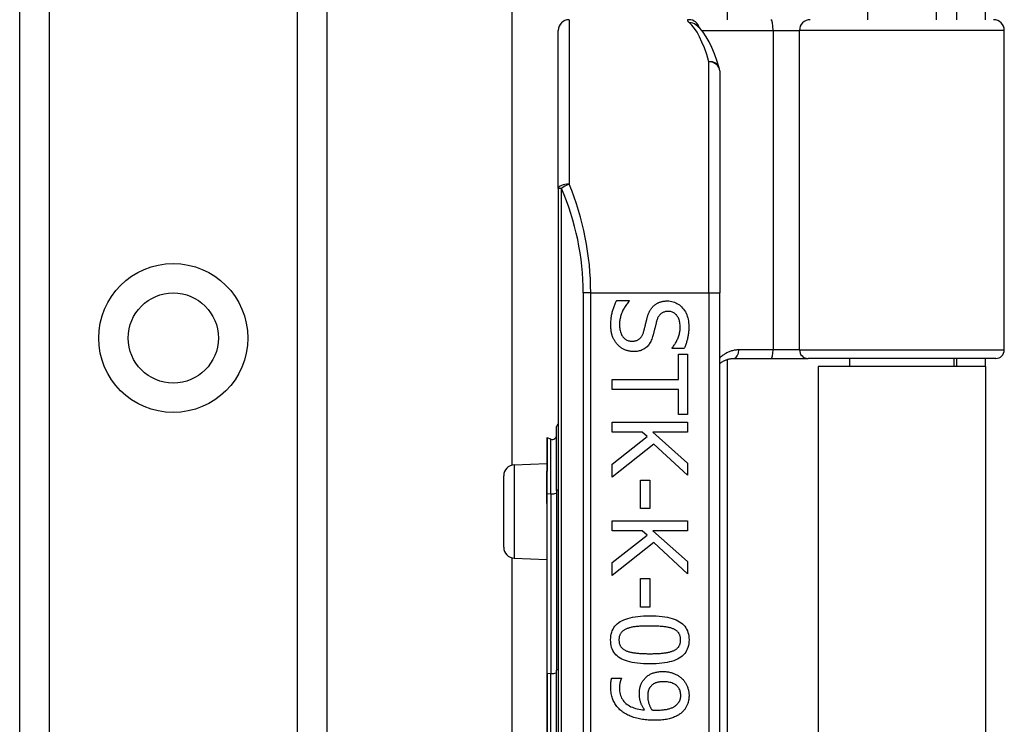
# Model space of a CAD drawing. Header units: inches. Extents: x 2 to 128, y 2 to 83.
# Tile 55 of 100: x 35.4 to 37.76, y 58.02 to 59.7. Entities that reach past the tile are written whole.
import ezdxf

# ---------------------------------------------------------------- set-up
doc = ezdxf.new("R2010")
doc.units = ezdxf.units.IN
doc.header["$LTSCALE"] = 7.686019
doc.header["$MEASUREMENT"] = 0
doc.layers.add('Visible Edges(ANSI)', color=7, linetype='Continuous', lineweight=25)
doc.layers.add('Visible Tangent Edges(ANSI)', color=7, linetype='Continuous', lineweight=25)

msp = doc.modelspace()

# ---------------------------------------------------------------- linework, layer by layer
at = {"layer": 'Visible Edges(ANSI)'}
for p, q in [((36.5759, 58.6371), (36.5759, 62.563)), ((37.0917, 62.563), (37.0917, 59.7049)), ((35.3957, 26.2246), (35.3957, 62.0014)), ((36.132, 62.0014), (36.132, 26.2246)), ((37.4276, 59.9061), (37.4276, 59.7049)), ((37.5927, 59.9061), (37.5927, 59.7049)), ((37.6412, 59.7455), (37.6412, 59.7049)), ((37.7106, 59.7049), (37.7106, 59.7455)), ((37.0167, 59.6926), (37.0161, 59.6931)), ((36.6868, 59.3002), (36.6868, 59.6791)), ((37.7558, 58.9132), (37.7558, 59.6791)), ((37.0736, 59.5821), (37.0736, 59.0499)), ((36.6868, 59.3002), (36.6868, 56.8344)), ((36.8267, 59.0319), (36.8569, 59.0319)), ((36.8569, 59.0319), (36.8569, 59.0301)), ((37.0736, 57.0848), (37.0736, 59.0499)), ((36.9593, 58.9162), (36.9593, 58.9179)), ((36.9879, 58.9162), (36.9593, 58.9162)), ((36.9751, 58.9032), (36.9964, 58.9032)), ((36.9751, 58.8426), (36.9751, 58.9032)), ((36.9964, 58.9032), (36.9964, 58.758)), ((37.0917, 58.8901), (37.0917, 57.2445)), ((37.1074, 58.8926), (37.197, 58.8926)), ((37.197, 58.8926), (37.2855, 58.8926)), ((37.7352, 58.8926), (37.2855, 58.8926)), ((37.3851, 58.8926), (37.3851, 58.8737)), ((37.6352, 58.8926), (37.6352, 58.8737)), ((37.6412, 58.8926), (37.6412, 58.8737)), ((37.7106, 58.8737), (37.7106, 58.8926)), ((37.7106, 58.8737), (37.3097, 58.8737)), ((37.3097, 58.8737), (37.3097, 57.261)), ((37.7106, 58.8737), (37.7106, 57.261)), ((36.8159, 58.8186), (36.8159, 58.8426)), ((36.8159, 58.8426), (36.9751, 58.8426)), ((36.9751, 58.8186), (36.8159, 58.8186)), ((36.9751, 58.758), (36.9751, 58.8186)), ((36.9964, 58.758), (36.9751, 58.758)), ((36.6825, 58.5759), (36.6825, 58.7296)), ((36.8159, 58.7397), (36.9964, 58.7397)), ((36.8159, 58.7158), (36.8159, 58.7397)), ((36.9964, 58.7397), (36.9964, 58.7158)), ((36.659, 58.7019), (36.659, 58.6224)), ((36.6687, 58.6992), (36.6597, 58.7024)), ((36.888, 58.7158), (36.8159, 58.7158)), ((36.8159, 58.6392), (36.8999, 58.7052)), ((36.8999, 58.7052), (36.888, 58.7158)), ((36.9135, 58.7158), (36.9964, 58.6417)), ((36.9964, 58.7158), (36.9135, 58.7158)), ((36.9158, 58.6872), (36.8159, 58.6081)), ((36.9964, 58.6125), (36.9158, 58.6872)), ((36.5808, 58.6378), (36.659, 58.6412)), ((36.8159, 58.6081), (36.8159, 58.6392)), ((36.9964, 58.6417), (36.9964, 58.6125)), ((36.5558, 58.4401), (36.5558, 58.6116)), ((36.659, 58.6224), (36.659, 58.6216)), ((36.659, 58.5692), (36.659, 58.6216)), ((36.8839, 58.6011), (36.9059, 58.6011)), ((36.8839, 58.5327), (36.8839, 58.6011)), ((36.9059, 58.6011), (36.9059, 58.5327)), ((36.659, 58.5692), (36.659, 58.5524)), ((36.6825, 58.5759), (36.6825, 58.1451)), ((36.659, 58.5524), (36.659, 58.545)), ((36.659, 58.545), (36.659, 58.1383)), ((36.9059, 58.5327), (36.8839, 58.5327)), ((36.8159, 58.5036), (36.9964, 58.5036)), ((36.8159, 58.4796), (36.8159, 58.5036)), ((36.9964, 58.5036), (36.9964, 58.4796)), ((36.888, 58.4796), (36.8159, 58.4796)), ((36.8159, 58.4031), (36.8999, 58.4691)), ((36.8999, 58.4691), (36.888, 58.4796)), ((36.9135, 58.4796), (36.9964, 58.4056)), ((36.9964, 58.4796), (36.9135, 58.4796)), ((36.9158, 58.4511), (36.8159, 58.372)), ((36.9964, 58.3764), (36.9158, 58.4511)), ((36.5759, 57.7201), (36.5759, 58.4146)), ((36.5808, 58.4139), (36.659, 58.4105)), ((36.8159, 58.372), (36.8159, 58.4031)), ((36.9964, 58.4056), (36.9964, 58.3764)), ((36.8839, 58.3649), (36.9059, 58.3649)), ((36.8839, 58.2966), (36.8839, 58.3649)), ((36.9059, 58.3649), (36.9059, 58.2966)), ((36.9059, 58.2966), (36.8839, 58.2966)), ((36.659, 58.1383), (36.659, 57.9964)), ((36.6825, 57.9896), (36.6825, 58.1451)), ((36.8149, 58.1265), (36.8381, 58.1265)), ((36.8381, 58.1265), (36.8381, 58.1253))]:
    msp.add_line(p, q, dxfattribs=at)
at = {"layer": 'Visible Edges(ANSI)', "flags": 128}
for points in [[(37.0725, 59.5897), (37.0668, 59.6072), (37.0609, 59.6234), (37.0547, 59.6382), (37.0482, 59.6517), (37.0413, 59.6638), (37.0339, 59.6747), (37.0258, 59.6843), (37.0167, 59.6926)], [(36.8127, 58.9726), (36.8127, 58.9759), (36.8128, 58.979), (36.8129, 58.9821), (36.8131, 58.9851), (36.8134, 58.988), (36.8137, 58.9908), (36.8141, 58.9935), (36.8145, 58.9962), (36.815, 58.9988), (36.8155, 59.0012), (36.8161, 59.0037), (36.8168, 59.006), (36.8175, 59.0083), (36.8182, 59.0105), (36.8189, 59.0128), (36.8197, 59.015), (36.8205, 59.0172), (36.8213, 59.0193), (36.8222, 59.0215), (36.823, 59.0236), (36.8239, 59.0257), (36.8248, 59.0278), (36.8258, 59.0299), (36.8267, 59.0319)], [(36.8569, 59.0301), (36.855, 59.0281), (36.8533, 59.0261), (36.8516, 59.024), (36.85, 59.0219), (36.8485, 59.0197), (36.847, 59.0175), (36.8456, 59.0152), (36.8443, 59.0129), (36.843, 59.0106), (36.8418, 59.0082), (36.8407, 59.0058), (36.8396, 59.0033), (36.8386, 59.0008), (36.8377, 58.9983), (36.8369, 58.9959), (36.8362, 58.9934), (36.8355, 58.991), (36.835, 58.9886), (36.8345, 58.9862), (36.8341, 58.9838), (36.8338, 58.9814), (36.8336, 58.9791), (36.8335, 58.9767), (36.8335, 58.9744)], [(36.9154, 59.0189), (36.9164, 59.0198), (36.9174, 59.0207), (36.9185, 59.0215), (36.9196, 59.0223), (36.9207, 59.0231), (36.9219, 59.0238), (36.9231, 59.0245), (36.9243, 59.0252), (36.9255, 59.0258), (36.9268, 59.0264), (36.9281, 59.027), (36.9294, 59.0275), (36.9308, 59.028), (36.9322, 59.0284), (36.9336, 59.0288), (36.9351, 59.0292), (36.9366, 59.0295), (36.9381, 59.0298), (36.9397, 59.03), (36.9413, 59.0302), (36.9429, 59.0304), (36.9446, 59.0305), (36.9463, 59.0305), (36.948, 59.0306)], [(36.948, 59.0306), (36.9516, 59.0305), (36.9551, 59.0301), (36.9585, 59.0295), (36.9618, 59.0287), (36.9651, 59.0276), (36.9682, 59.0263), (36.9712, 59.0247), (36.9741, 59.023), (36.9769, 59.0209), (36.9796, 59.0187), (36.9823, 59.0162), (36.9848, 59.0135), (36.9872, 59.0105), (36.9893, 59.0075), (36.9913, 59.0043), (36.993, 59.001), (36.9946, 58.9976), (36.9959, 58.994), (36.9971, 58.9903), (36.998, 58.9865), (36.9987, 58.9825), (36.9992, 58.9784), (36.9995, 58.9742), (36.9996, 58.9699)], [(36.8994, 58.989), (36.8999, 58.9906), (36.9003, 58.9921), (36.9008, 58.9936), (36.9012, 58.995), (36.9017, 58.9965), (36.9022, 58.9979), (36.9028, 58.9993), (36.9033, 59.0006), (36.9039, 59.002), (36.9044, 59.0033), (36.905, 59.0045), (36.9057, 59.0058), (36.9063, 59.007), (36.907, 59.0082), (36.9077, 59.0094), (36.9084, 59.0105), (36.9092, 59.0116), (36.9099, 59.0127), (36.9108, 59.0138), (36.9116, 59.0149), (36.9125, 59.0159), (36.9134, 59.0169), (36.9144, 59.0179), (36.9154, 59.0189)], [(36.9505, 59.0056), (36.9486, 59.0055), (36.9468, 59.0054), (36.9451, 59.0052), (36.9434, 59.0049), (36.9418, 59.0045), (36.9402, 59.004), (36.9387, 59.0035), (36.9373, 59.0029), (36.936, 59.0021), (36.9347, 59.0013), (36.9334, 59.0005), (36.9323, 58.9995), (36.9312, 58.9984), (36.9301, 58.9973), (36.9291, 58.9961), (36.9282, 58.9948), (36.9273, 58.9935), (36.9264, 58.9921), (36.9256, 58.9906), (36.9249, 58.989), (36.9242, 58.9874), (36.9235, 58.9857), (36.9229, 58.9839), (36.9224, 58.982)], [(36.9789, 58.9683), (36.9788, 58.971), (36.9787, 58.9736), (36.9784, 58.9762), (36.978, 58.9787), (36.9775, 58.981), (36.9769, 58.9833), (36.9762, 58.9855), (36.9754, 58.9877), (36.9745, 58.9897), (36.9734, 58.9916), (36.9723, 58.9935), (36.971, 58.9952), (36.9697, 58.9969), (36.9683, 58.9984), (36.9668, 58.9998), (36.9653, 59.001), (36.9637, 59.002), (36.962, 59.003), (36.9602, 59.0038), (36.9584, 59.0044), (36.9565, 59.0049), (36.9546, 59.0053), (36.9526, 59.0055), (36.9505, 59.0056)], [(36.8912, 58.9564), (36.8916, 58.9578), (36.892, 58.9591), (36.8924, 58.9605), (36.8927, 58.9618), (36.8931, 58.9631), (36.8934, 58.9644), (36.8937, 58.9657), (36.894, 58.9669), (36.8943, 58.9681), (36.8946, 58.9693), (36.8949, 58.9705), (36.8952, 58.9717), (36.8955, 58.9729), (36.8958, 58.9741), (36.8961, 58.9754), (36.8964, 58.9767), (36.8967, 58.9781), (36.8971, 58.9795), (36.8974, 58.981), (36.8978, 58.9825), (36.8982, 58.984), (36.8986, 58.9857), (36.899, 58.9873), (36.8994, 58.989)], [(36.9224, 58.982), (36.9221, 58.9807), (36.9217, 58.9794), (36.9213, 58.978), (36.921, 58.9765), (36.9206, 58.9751), (36.9202, 58.9735), (36.9198, 58.972), (36.9194, 58.9703), (36.919, 58.9687), (36.9186, 58.9669), (36.9182, 58.9652), (36.9177, 58.9633), (36.9173, 58.9615), (36.9169, 58.9598), (36.9164, 58.9581), (36.916, 58.9564), (36.9156, 58.9548), (36.9152, 58.9532), (36.9148, 58.9517), (36.9144, 58.9503), (36.914, 58.9489), (36.9136, 58.9475), (36.9133, 58.9462), (36.9129, 58.945)], [(36.8291, 58.9255), (36.8278, 58.927), (36.8265, 58.9285), (36.8253, 58.93), (36.8242, 58.9315), (36.8231, 58.9331), (36.8221, 58.9347), (36.8211, 58.9364), (36.8202, 58.9381), (36.8193, 58.9398), (36.8184, 58.9415), (36.8177, 58.9433), (36.8169, 58.9451), (36.8162, 58.947), (36.8156, 58.9489), (36.8151, 58.951), (36.8146, 58.9531), (36.8141, 58.9552), (36.8137, 58.9575), (36.8134, 58.9598), (36.8132, 58.9622), (36.8129, 58.9647), (36.8128, 58.9673), (36.8127, 58.9699), (36.8127, 58.9726)], [(36.8335, 58.9744), (36.8335, 58.9711), (36.8337, 58.968), (36.834, 58.9651), (36.8344, 58.9622), (36.8349, 58.9595), (36.8355, 58.9569), (36.8363, 58.9545), (36.8371, 58.9522), (36.8381, 58.95), (36.8392, 58.948), (36.8404, 58.9461), (36.8417, 58.9443), (36.8431, 58.9427), (36.8446, 58.9412), (36.8462, 58.9399), (36.8478, 58.9387), (36.8495, 58.9376), (36.8513, 58.9367), (36.8532, 58.9359), (36.8551, 58.9353), (36.8571, 58.9348), (36.8592, 58.9344), (36.8614, 58.9342), (36.8636, 58.9342)], [(36.8636, 58.9342), (36.8654, 58.9342), (36.8671, 58.9343), (36.8688, 58.9345), (36.8704, 58.9348), (36.8719, 58.9351), (36.8734, 58.9355), (36.8748, 58.936), (36.8762, 58.9365), (36.8775, 58.9372), (36.8788, 58.9379), (36.88, 58.9387), (36.8811, 58.9395), (36.8822, 58.9404), (36.8833, 58.9415), (36.8843, 58.9426), (36.8853, 58.9438), (36.8862, 58.945), (36.887, 58.9464), (36.8879, 58.9478), (36.8886, 58.9494), (36.8893, 58.951), (36.89, 58.9527), (36.8907, 58.9545), (36.8912, 58.9564)], [(36.9593, 58.9179), (36.9606, 58.9194), (36.9618, 58.9209), (36.9631, 58.9225), (36.9643, 58.9242), (36.9655, 58.926), (36.9667, 58.9278), (36.9678, 58.9296), (36.9689, 58.9316), (36.97, 58.9336), (36.971, 58.9357), (36.972, 58.9378), (36.973, 58.94), (36.974, 58.9423), (36.9748, 58.9445), (36.9756, 58.9468), (36.9763, 58.9491), (36.9769, 58.9515), (36.9774, 58.9538), (36.9779, 58.9562), (36.9782, 58.9585), (36.9785, 58.9609), (36.9787, 58.9634), (36.9788, 58.9658), (36.9789, 58.9683)], [(36.9996, 58.9699), (36.9996, 58.9673), (36.9996, 58.9648), (36.9995, 58.9624), (36.9993, 58.9599), (36.9991, 58.9575), (36.9989, 58.9551), (36.9986, 58.9527), (36.9983, 58.9504), (36.998, 58.948), (36.9976, 58.9457), (36.9971, 58.9434), (36.9966, 58.9412), (36.9961, 58.939), (36.9956, 58.9368), (36.995, 58.9346), (36.9943, 58.9324), (36.9937, 58.9303), (36.993, 58.9282), (36.9922, 58.9261), (36.9914, 58.9241), (36.9906, 58.9221), (36.9898, 58.9201), (36.9889, 58.9181), (36.9879, 58.9162)], [(36.9129, 58.945), (36.9119, 58.942), (36.9108, 58.9391), (36.9097, 58.9363), (36.9084, 58.9337), (36.9071, 58.9312), (36.9057, 58.9289), (36.9043, 58.9267), (36.9027, 58.9246), (36.9011, 58.9227), (36.8994, 58.9209), (36.8976, 58.9193), (36.8957, 58.9178), (36.8938, 58.9164), (36.8917, 58.9151), (36.8896, 58.914), (36.8875, 58.913), (36.8852, 58.9121), (36.8829, 58.9113), (36.8805, 58.9106), (36.878, 58.9101), (36.8755, 58.9097), (36.8729, 58.9094), (36.8702, 58.9092), (36.8674, 58.9091)], [(36.8674, 58.9091), (36.8656, 58.9092), (36.8638, 58.9093), (36.8621, 58.9094), (36.8603, 58.9096), (36.8586, 58.9099), (36.8568, 58.9102), (36.8551, 58.9106), (36.8534, 58.9111), (36.8516, 58.9116), (36.8499, 58.9121), (36.8482, 58.9128), (36.8465, 58.9135), (36.8448, 58.9142), (36.8431, 58.915), (36.8415, 58.9158), (36.84, 58.9167), (36.8385, 58.9177), (36.837, 58.9186), (36.8356, 58.9197), (36.8342, 58.9207), (36.8328, 58.9219), (36.8315, 58.923), (36.8303, 58.9243), (36.8291, 58.9255)], [(37.0736, 58.88), (37.0748, 58.881), (37.0759, 58.8819), (37.0771, 58.8828), (37.0783, 58.8836), (37.0796, 58.8844), (37.0808, 58.8852), (37.0821, 58.886), (37.0834, 58.8867), (37.0848, 58.8874), (37.0861, 58.888), (37.0875, 58.8886), (37.0889, 58.8892), (37.0904, 58.8897), (37.0918, 58.8902), (37.0933, 58.8906), (37.0948, 58.891), (37.0963, 58.8914), (37.0978, 58.8917), (37.0994, 58.8919), (37.1009, 58.8922), (37.1025, 58.8923), (37.1041, 58.8925), (37.1058, 58.8925), (37.1074, 58.8926)], [(36.8121, 58.2179), (36.8123, 58.2228), (36.8127, 58.2274), (36.8135, 58.2319), (36.8147, 58.2361), (36.8161, 58.24), (36.8179, 58.2438), (36.82, 58.2473), (36.8224, 58.2507), (36.8251, 58.2538), (36.8282, 58.2566), (36.8316, 58.2593), (36.8353, 58.2617), (36.8393, 58.264), (36.8437, 58.266), (36.8484, 58.2678), (36.8535, 58.2695), (36.8588, 58.271), (36.8646, 58.2722), (36.8706, 58.2733), (36.877, 58.2742), (36.8838, 58.2748), (36.8908, 58.2753), (36.8983, 58.2756), (36.906, 58.2757)], [(36.906, 58.2757), (36.914, 58.2756), (36.9216, 58.2753), (36.9288, 58.2748), (36.9357, 58.2741), (36.9422, 58.2733), (36.9483, 58.2722), (36.9541, 58.2709), (36.9595, 58.2694), (36.9645, 58.2678), (36.9692, 58.2659), (36.9735, 58.2638), (36.9775, 58.2616), (36.9811, 58.2591), (36.9844, 58.2565), (36.9874, 58.2536), (36.99, 58.2505), (36.9924, 58.2471), (36.9944, 58.2436), (36.9962, 58.2399), (36.9976, 58.2359), (36.9987, 58.2317), (36.9995, 58.2273), (36.9999, 58.2227), (37.0001, 58.2179)], [(36.906, 58.2511), (36.9029, 58.2511), (36.8999, 58.2511), (36.8969, 58.2511), (36.894, 58.251), (36.8913, 58.2509), (36.8886, 58.2508), (36.886, 58.2507), (36.8835, 58.2506), (36.881, 58.2505), (36.8787, 58.2503), (36.8764, 58.2501), (36.8743, 58.25), (36.8722, 58.2497), (36.8701, 58.2495), (36.8681, 58.2492), (36.8661, 58.2489), (36.8641, 58.2485), (36.8622, 58.2481), (36.8604, 58.2477), (36.8585, 58.2472), (36.8567, 58.2467), (36.855, 58.2462), (36.8533, 58.2456), (36.8516, 58.245)], [(36.961, 58.2448), (36.9595, 58.2454), (36.9578, 58.246), (36.9561, 58.2465), (36.9543, 58.247), (36.9525, 58.2475), (36.9506, 58.2479), (36.9486, 58.2483), (36.9466, 58.2487), (36.9445, 58.249), (36.9423, 58.2493), (36.9401, 58.2496), (36.9378, 58.2498), (36.9354, 58.25), (36.933, 58.2502), (36.9305, 58.2504), (36.928, 58.2505), (36.9254, 58.2507), (36.9228, 58.2508), (36.9201, 58.2509), (36.9174, 58.251), (36.9146, 58.251), (36.9118, 58.2511), (36.9089, 58.2511), (36.906, 58.2511)], [(36.8516, 58.245), (36.8501, 58.2444), (36.8486, 58.2437), (36.8472, 58.243), (36.8458, 58.2423), (36.8445, 58.2415), (36.8433, 58.2407), (36.8421, 58.2399), (36.841, 58.239), (36.84, 58.238), (36.839, 58.2371), (36.8381, 58.236), (36.8372, 58.235), (36.8364, 58.2339), (36.8356, 58.2327), (36.835, 58.2315), (36.8344, 58.2302), (36.8339, 58.2288), (36.8334, 58.2275), (36.833, 58.226), (36.8327, 58.2245), (36.8325, 58.2229), (36.8323, 58.2213), (36.8322, 58.2197), (36.8321, 58.2179)], [(36.98, 58.2179), (36.98, 58.2196), (36.9799, 58.2212), (36.9797, 58.2227), (36.9795, 58.2243), (36.9792, 58.2257), (36.9789, 58.2271), (36.9784, 58.2285), (36.9779, 58.2298), (36.9774, 58.231), (36.9767, 58.2323), (36.976, 58.2334), (36.9753, 58.2345), (36.9745, 58.2356), (36.9736, 58.2366), (36.9726, 58.2376), (36.9716, 58.2386), (36.9705, 58.2395), (36.9693, 58.2404), (36.9681, 58.2412), (36.9668, 58.242), (36.9655, 58.2428), (36.9641, 58.2435), (36.9626, 58.2442), (36.961, 58.2448)], [(36.9062, 58.1603), (36.8982, 58.1604), (36.8907, 58.1607), (36.8835, 58.1612), (36.8767, 58.1619), (36.8702, 58.1627), (36.8641, 58.1638), (36.8583, 58.1651), (36.8529, 58.1666), (36.8478, 58.1682), (36.8431, 58.1701), (36.8388, 58.1721), (36.8348, 58.1744), (36.8312, 58.1769), (36.8279, 58.1795), (36.8249, 58.1824), (36.8222, 58.1855), (36.8198, 58.1888), (36.8178, 58.1923), (36.816, 58.1961), (36.8146, 58.2), (36.8135, 58.2042), (36.8127, 58.2085), (36.8123, 58.2131), (36.8121, 58.2179)], [(36.8321, 58.2179), (36.8322, 58.2163), (36.8323, 58.2147), (36.8324, 58.2132), (36.8327, 58.2117), (36.833, 58.2102), (36.8333, 58.2088), (36.8338, 58.2075), (36.8343, 58.2062), (36.8348, 58.2049), (36.8354, 58.2037), (36.8361, 58.2026), (36.8369, 58.2015), (36.8377, 58.2004), (36.8386, 58.1994), (36.8396, 58.1984), (36.8406, 58.1974), (36.8417, 58.1965), (36.8428, 58.1957), (36.8441, 58.1948), (36.8453, 58.1941), (36.8467, 58.1933), (36.8481, 58.1926), (36.8496, 58.1919), (36.8512, 58.1913)], [(37.0001, 58.2179), (36.9999, 58.2131), (36.9994, 58.2085), (36.9986, 58.2041), (36.9975, 58.1999), (36.996, 58.1959), (36.9942, 58.1922), (36.9921, 58.1886), (36.9897, 58.1853), (36.9869, 58.1822), (36.9838, 58.1793), (36.9804, 58.1767), (36.9767, 58.1743), (36.9726, 58.172), (36.9682, 58.17), (36.9635, 58.1681), (36.9584, 58.1665), (36.9531, 58.165), (36.9473, 58.1638), (36.9413, 58.1627), (36.9349, 58.1618), (36.9282, 58.1612), (36.9212, 58.1607), (36.9139, 58.1604), (36.9062, 58.1603)], [(36.9613, 58.1914), (36.9628, 58.1921), (36.9643, 58.1927), (36.9656, 58.1934), (36.967, 58.1942), (36.9682, 58.195), (36.9694, 58.1958), (36.9706, 58.1966), (36.9716, 58.1975), (36.9726, 58.1985), (36.9736, 58.1994), (36.9745, 58.2004), (36.9753, 58.2015), (36.976, 58.2026), (36.9767, 58.2037), (36.9774, 58.2049), (36.9779, 58.2061), (36.9784, 58.2074), (36.9789, 58.2088), (36.9792, 58.2102), (36.9795, 58.2116), (36.9797, 58.2131), (36.9799, 58.2147), (36.98, 58.2163), (36.98, 58.2179)], [(36.8512, 58.1913), (36.8527, 58.1907), (36.8543, 58.1902), (36.8559, 58.1897), (36.8576, 58.1892), (36.8594, 58.1887), (36.8613, 58.1883), (36.8632, 58.1879), (36.8652, 58.1875), (36.8673, 58.1872), (36.8694, 58.1869), (36.8716, 58.1866), (36.8738, 58.1863), (36.8762, 58.1861), (36.8786, 58.1859), (36.881, 58.1857), (36.8835, 58.1855), (36.8861, 58.1854), (36.8888, 58.1852), (36.8915, 58.1851), (36.8943, 58.185), (36.8972, 58.185), (36.9001, 58.1849), (36.9031, 58.1849), (36.9062, 58.1849)], [(36.9062, 58.1849), (36.9092, 58.1849), (36.9122, 58.1849), (36.9151, 58.185), (36.918, 58.185), (36.9208, 58.1851), (36.9235, 58.1852), (36.9262, 58.1854), (36.9288, 58.1855), (36.9313, 58.1857), (36.9337, 58.1859), (36.9361, 58.1861), (36.9384, 58.1863), (36.9407, 58.1866), (36.9429, 58.1869), (36.945, 58.1872), (36.947, 58.1875), (36.949, 58.1879), (36.951, 58.1883), (36.9529, 58.1888), (36.9547, 58.1893), (36.9564, 58.1898), (36.9581, 58.1903), (36.9597, 58.1909), (36.9613, 58.1914)], [(36.8917, 58.1225), (36.893, 58.1241), (36.8943, 58.1256), (36.8957, 58.1271), (36.8971, 58.1285), (36.8986, 58.1298), (36.9001, 58.131), (36.9017, 58.1322), (36.9034, 58.1333), (36.9051, 58.1344), (36.9068, 58.1354), (36.9086, 58.1363), (36.9105, 58.1372), (36.9124, 58.138), (36.9144, 58.1387), (36.9164, 58.1393), (36.9186, 58.1399), (36.9207, 58.1405), (36.923, 58.1409), (36.9253, 58.1413), (36.9276, 58.1416), (36.9301, 58.1418), (36.9326, 58.142), (36.9351, 58.1421), (36.9378, 58.1421)], [(36.9378, 58.1421), (36.9401, 58.1421), (36.9423, 58.142), (36.9446, 58.1419), (36.9468, 58.1416), (36.9489, 58.1414), (36.9511, 58.141), (36.9532, 58.1406), (36.9553, 58.1401), (36.9573, 58.1396), (36.9593, 58.139), (36.9613, 58.1383), (36.9632, 58.1376), (36.9651, 58.1368), (36.967, 58.136), (36.9688, 58.1351), (36.9706, 58.1342), (36.9723, 58.1332), (36.974, 58.1322), (36.9756, 58.1312), (36.9772, 58.1301), (36.9787, 58.1289), (36.9802, 58.1277), (36.9817, 58.1265), (36.9831, 58.1252)], [(36.8124, 58.106), (36.8124, 58.1068), (36.8124, 58.1076), (36.8124, 58.1085), (36.8124, 58.1093), (36.8125, 58.1101), (36.8125, 58.111), (36.8126, 58.1119), (36.8126, 58.1127), (36.8127, 58.1136), (36.8127, 58.1145), (36.8128, 58.1154), (36.8129, 58.1163), (36.813, 58.1172), (36.8131, 58.1181), (36.8132, 58.119), (36.8134, 58.1199), (36.8135, 58.1208), (36.8137, 58.1216), (36.8138, 58.1225), (36.814, 58.1233), (36.8142, 58.1241), (36.8144, 58.1249), (36.8146, 58.1257), (36.8149, 58.1265)], [(36.8412, 58.045), (36.8389, 58.0468), (36.8367, 58.0486), (36.8346, 58.0505), (36.8326, 58.0524), (36.8307, 58.0544), (36.8288, 58.0565), (36.8271, 58.0586), (36.8254, 58.0607), (36.8239, 58.063), (36.8224, 58.0653), (36.8211, 58.0676), (36.8198, 58.07), (36.8186, 58.0725), (36.8175, 58.0751), (36.8165, 58.0778), (36.8157, 58.0805), (36.8149, 58.0834), (36.8142, 58.0863), (36.8137, 58.0894), (36.8132, 58.0925), (36.8129, 58.0958), (36.8126, 58.0991), (36.8124, 58.1025), (36.8124, 58.106)], [(36.8381, 58.1253), (36.8378, 58.1248), (36.8376, 58.1242), (36.8373, 58.1236), (36.837, 58.1229), (36.8367, 58.1222), (36.8364, 58.1214), (36.8362, 58.1206), (36.8359, 58.1197), (36.8356, 58.1188), (36.8354, 58.1179), (36.8351, 58.1169), (36.8348, 58.1158), (36.8346, 58.1147), (36.8344, 58.1137), (36.8342, 58.1126), (36.834, 58.1115), (36.8338, 58.1104), (36.8337, 58.1093), (36.8336, 58.1083), (36.8335, 58.1072), (36.8334, 58.1061), (36.8334, 58.105), (36.8333, 58.1039), (36.8333, 58.1028)], [(36.881, 58.0877), (36.881, 58.0894), (36.8811, 58.091), (36.8811, 58.0926), (36.8812, 58.0942), (36.8814, 58.0957), (36.8816, 58.0973), (36.8817, 58.0988), (36.882, 58.1002), (36.8822, 58.1017), (36.8825, 58.1031), (36.8828, 58.1045), (36.8832, 58.1059), (36.8836, 58.1073), (36.884, 58.1087), (36.8845, 58.1101), (36.8851, 58.1115), (36.8857, 58.1128), (36.8864, 58.1142), (36.8872, 58.1156), (36.8879, 58.117), (36.8888, 58.1184), (36.8897, 58.1198), (36.8907, 58.1212), (36.8917, 58.1225)], [(36.9388, 58.1176), (36.9369, 58.1175), (36.9351, 58.1175), (36.9333, 58.1174), (36.9316, 58.1172), (36.93, 58.1171), (36.9284, 58.1168), (36.9268, 58.1166), (36.9254, 58.1163), (36.9239, 58.1159), (36.9226, 58.1155), (36.9212, 58.1151), (36.92, 58.1146), (36.9188, 58.1141), (36.9176, 58.1136), (36.9164, 58.113), (36.9153, 58.1123), (36.9142, 58.1116), (36.9131, 58.1108), (36.9121, 58.11), (36.9111, 58.1092), (36.9101, 58.1083), (36.9091, 58.1073), (36.9082, 58.1063), (36.9073, 58.1053)], [(36.9803, 58.0849), (36.9803, 58.0874), (36.98, 58.0898), (36.9797, 58.092), (36.9791, 58.0942), (36.9785, 58.0963), (36.9777, 58.0983), (36.9767, 58.1003), (36.9756, 58.1021), (36.9743, 58.1039), (36.9729, 58.1056), (36.9714, 58.1072), (36.9697, 58.1087), (36.9678, 58.1101), (36.9658, 58.1114), (36.9637, 58.1126), (36.9615, 58.1136), (36.9591, 58.1146), (36.9566, 58.1154), (36.954, 58.116), (36.9512, 58.1166), (36.9483, 58.117), (36.9453, 58.1173), (36.9421, 58.1175), (36.9388, 58.1176)], [(36.9831, 58.1252), (36.9844, 58.1239), (36.9857, 58.1226), (36.9869, 58.1212), (36.9881, 58.1198), (36.9892, 58.1184), (36.9903, 58.1169), (36.9913, 58.1153), (36.9922, 58.1137), (36.9932, 58.112), (36.994, 58.1104), (36.9949, 58.1086), (36.9956, 58.1068), (36.9963, 58.105), (36.997, 58.1032), (36.9976, 58.1014), (36.9981, 58.0995), (36.9986, 58.0977), (36.999, 58.0959), (36.9993, 58.094), (36.9996, 58.0922), (36.9998, 58.0903), (37, 58.0885), (37.0001, 58.0867), (37.0001, 58.0848)], [(36.8333, 58.1028), (36.8334, 58.0989), (36.8337, 58.0952), (36.8343, 58.0916), (36.8351, 58.0881), (36.836, 58.0848), (36.8372, 58.0816), (36.8386, 58.0786), (36.8403, 58.0757), (36.8421, 58.073), (36.8442, 58.0704), (36.8465, 58.0679), (36.849, 58.0656), (36.8517, 58.0634), (36.8546, 58.0614), (36.8576, 58.0595), (36.8609, 58.0578), (36.8643, 58.0563), (36.8679, 58.0549), (36.8718, 58.0537), (36.8758, 58.0527), (36.8799, 58.0518), (36.8843, 58.0511), (36.8888, 58.0505), (36.8936, 58.0501)], [(36.8936, 58.0501), (36.8925, 58.0517), (36.8915, 58.0533), (36.8905, 58.0549), (36.8896, 58.0565), (36.8887, 58.058), (36.8879, 58.0596), (36.8871, 58.0611), (36.8864, 58.0626), (36.8857, 58.0641), (36.8851, 58.0656), (36.8845, 58.0671), (36.884, 58.0686), (36.8835, 58.07), (36.8831, 58.0715), (36.8827, 58.073), (36.8823, 58.0746), (36.882, 58.0762), (36.8818, 58.0777), (36.8815, 58.0793), (36.8813, 58.081), (36.8812, 58.0826), (36.8811, 58.0843), (36.881, 58.086), (36.881, 58.0877)], [(36.9073, 58.1053), (36.9067, 58.1045), (36.9061, 58.1037), (36.9056, 58.1029), (36.9051, 58.102), (36.9046, 58.1012), (36.9042, 58.1003), (36.9038, 58.0994), (36.9034, 58.0986), (36.9031, 58.0976), (36.9028, 58.0967), (36.9025, 58.0958), (36.9023, 58.0948), (36.9021, 58.0938), (36.9019, 58.0929), (36.9017, 58.0919), (36.9016, 58.0909), (36.9015, 58.0898), (36.9014, 58.0888), (36.9013, 58.0878), (36.9012, 58.0867), (36.9011, 58.0856), (36.9011, 58.0845), (36.9011, 58.0834), (36.901, 58.0823)], [(36.9701, 58.0623), (36.971, 58.0631), (36.9719, 58.064), (36.9728, 58.0649), (36.9736, 58.0658), (36.9743, 58.0667), (36.975, 58.0676), (36.9757, 58.0685), (36.9763, 58.0694), (36.9768, 58.0703), (36.9773, 58.0712), (36.9777, 58.0721), (36.9781, 58.073), (36.9785, 58.0739), (36.9788, 58.0749), (36.9791, 58.0758), (36.9794, 58.0768), (36.9796, 58.0778), (36.9798, 58.0787), (36.98, 58.0797), (36.9801, 58.0808), (36.9802, 58.0818), (36.9803, 58.0828), (36.9803, 58.0839), (36.9803, 58.0849)], [(37.0001, 58.0848), (37.0001, 58.0827), (37, 58.0807), (36.9998, 58.0787), (36.9996, 58.0768), (36.9994, 58.0748), (36.999, 58.0729), (36.9987, 58.0711), (36.9982, 58.0693), (36.9977, 58.0675), (36.9972, 58.0657), (36.9966, 58.064), (36.9959, 58.0623), (36.9952, 58.0606), (36.9944, 58.059), (36.9936, 58.0574), (36.9927, 58.0558), (36.9918, 58.0543), (36.9908, 58.0528), (36.9898, 58.0514), (36.9887, 58.05), (36.9876, 58.0486), (36.9864, 58.0473), (36.9851, 58.046), (36.9838, 58.0447)], [(36.901, 58.0823), (36.9011, 58.081), (36.9011, 58.0797), (36.9012, 58.0784), (36.9013, 58.077), (36.9015, 58.0756), (36.9017, 58.0743), (36.902, 58.0729), (36.9022, 58.0715), (36.9026, 58.07), (36.9029, 58.0686), (36.9033, 58.0671), (36.9038, 58.0656), (36.9042, 58.0642), (36.9047, 58.0627), (36.9052, 58.0613), (36.9058, 58.0599), (36.9063, 58.0586), (36.9069, 58.0573), (36.9075, 58.056), (36.9082, 58.0547), (36.9088, 58.0535), (36.9095, 58.0523), (36.9102, 58.0511), (36.911, 58.05)], [(36.9224, 58.0495), (36.9254, 58.0496), (36.9283, 58.0496), (36.9311, 58.0498), (36.9338, 58.0499), (36.9365, 58.0501), (36.939, 58.0504), (36.9414, 58.0507), (36.9438, 58.051), (36.946, 58.0514), (36.9482, 58.0519), (36.9503, 58.0524), (36.9522, 58.0529), (36.9541, 58.0535), (36.956, 58.0541), (36.9577, 58.0548), (36.9594, 58.0554), (36.961, 58.0562), (36.9625, 58.0569), (36.9639, 58.0577), (36.9653, 58.0586), (36.9666, 58.0594), (36.9679, 58.0603), (36.969, 58.0613), (36.9701, 58.0623)], [(36.917, 58.0251), (36.9133, 58.0251), (36.9096, 58.0253), (36.9059, 58.0254), (36.9023, 58.0257), (36.8987, 58.026), (36.8952, 58.0264), (36.8917, 58.0268), (36.8882, 58.0274), (36.8847, 58.028), (36.8813, 58.0286), (36.8779, 58.0294), (36.8746, 58.0302), (36.8713, 58.031), (36.8681, 58.032), (36.865, 58.033), (36.862, 58.0341), (36.859, 58.0352), (36.8562, 58.0364), (36.8535, 58.0377), (36.8508, 58.039), (36.8483, 58.0404), (36.8458, 58.0419), (36.8435, 58.0434), (36.8412, 58.045)], [(36.911, 58.05), (36.9113, 58.05), (36.9116, 58.0499), (36.9119, 58.0499), (36.9123, 58.0499), (36.9127, 58.0499), (36.9131, 58.0498), (36.9135, 58.0498), (36.9139, 58.0498), (36.9143, 58.0498), (36.9148, 58.0497), (36.9153, 58.0497), (36.9157, 58.0497), (36.9163, 58.0497), (36.9168, 58.0496), (36.9173, 58.0496), (36.9178, 58.0496), (36.9184, 58.0496), (36.9189, 58.0496), (36.9195, 58.0496), (36.92, 58.0496), (36.9206, 58.0496), (36.9212, 58.0495), (36.9218, 58.0495), (36.9224, 58.0495)], [(36.9838, 58.0447), (36.9821, 58.0432), (36.9804, 58.0417), (36.9785, 58.0403), (36.9765, 58.0389), (36.9745, 58.0376), (36.9724, 58.0364), (36.9701, 58.0352), (36.9679, 58.0341), (36.9655, 58.0331), (36.963, 58.0321), (36.9604, 58.0311), (36.9578, 58.0302), (36.9551, 58.0294), (36.9522, 58.0287), (36.9492, 58.028), (36.9461, 58.0274), (36.9429, 58.0269), (36.9396, 58.0264), (36.9361, 58.026), (36.9325, 58.0257), (36.9288, 58.0254), (36.925, 58.0253), (36.9211, 58.0251), (36.917, 58.0251)]]:
    msp.add_lwpolyline(points, dxfattribs=at)
at = {"layer": 'Visible Edges(ANSI)'}
msp.add_circle((35.7638, 58.9417), 0.1081, dxfattribs=at)
for centre, radius, start, end in [((36.7126, 59.6791), 0.0258, 90, 180), ((37.73, 59.6791), 0.0258, 0, 90), ((37.0478, 59.5821), 0.0258, 0, 17.0415), ((37.7352, 58.9132), 0.0206, 270, 0), ((36.6877, 58.7296), 0.00516, 100.0205, 180), ((36.6596, 58.7019), 0.000516, 70, 180), ((36.6722, 58.7089), 0.0103, 250, 0), ((36.582, 58.6116), 0.0262, 92.5, 180), ((36.582, 58.4401), 0.0262, 180, 267.5)]:
    msp.add_arc(centre, radius, start, end, dxfattribs=at)
at = {"layer": 'Visible Tangent Edges(ANSI)'}
for p, q in [((35.4662, 62.0014), (35.4662, 26.2246)), ((36.0614, 26.2246), (36.0614, 62.0014)), ((36.7126, 59.7049), (36.7126, 59.3105)), ((37.0304, 59.6791), (37.2017, 59.6791)), ((37.2017, 59.6791), (37.2017, 58.9132)), ((37.2017, 59.6791), (37.2649, 59.6791)), ((37.7558, 59.6791), (37.2649, 59.6791)), ((37.2649, 58.9132), (37.2649, 59.6791)), ((37.0478, 59.0499), (37.0478, 59.6039)), ((36.6943, 59.3002), (36.6868, 59.3002)), ((36.6943, 56.8344), (36.6943, 59.3002)), ((36.7645, 59.0499), (36.7463, 59.0499)), ((36.7463, 59.0499), (36.7463, 57.0848)), ((36.7645, 59.0499), (37.0478, 59.0499)), ((36.7645, 57.0848), (36.7645, 59.0499)), ((37.0478, 59.0499), (37.0478, 57.0848)), ((37.0478, 59.0499), (37.0736, 59.0499)), ((37.2017, 58.9132), (37.1194, 58.9132)), ((37.2649, 58.9132), (37.2017, 58.9132)), ((37.2649, 58.9132), (37.7558, 58.9132)), ((36.6597, 58.7024), (36.6597, 58.6227)), ((36.6687, 58.5684), (36.6687, 58.6992)), ((36.5808, 58.6378), (36.5808, 58.4139)), ((36.6594, 58.6217), (36.6594, 58.5693)), ((36.6594, 58.5525), (36.6594, 58.5693)), ((36.6594, 58.5693), (36.6687, 58.5684)), ((36.6687, 58.5684), (36.6687, 58.1376)), ((36.6597, 58.1384), (36.6597, 58.5451)), ((36.6597, 58.1384), (36.6597, 57.9962)), ((36.6597, 58.1384), (36.6687, 58.1376)), ((36.6687, 57.997), (36.6687, 58.1376))]:
    msp.add_line(p, q, dxfattribs=at)
at = {"layer": 'Visible Tangent Edges(ANSI)', "flags": 128}
for points in [[(37, 59.7049), (36.9994, 59.7049), (36.9988, 59.7049), (36.9983, 59.7048), (36.9978, 59.7047), (36.9974, 59.7046), (36.9971, 59.7045), (36.9968, 59.7043), (36.9966, 59.7041), (36.9964, 59.7039), (36.9963, 59.7037), (36.9962, 59.7034), (36.9963, 59.7031), (36.9963, 59.7028), (36.9965, 59.7025), (36.9966, 59.7021), (36.9969, 59.7017), (36.9972, 59.7013), (36.9975, 59.7008), (36.998, 59.7004), (36.9984, 59.6999), (36.999, 59.6994), (36.9996, 59.6988), (37.0002, 59.6983), (37.0009, 59.6977)], [(37.1194, 58.9132), (37.1171, 58.9132), (37.1149, 58.913), (37.1127, 58.9128), (37.1105, 58.9126), (37.1084, 58.9122), (37.1063, 58.9118), (37.1042, 58.9113), (37.1021, 58.9107), (37.1001, 58.9101), (37.0981, 58.9094), (37.0961, 58.9086), (37.0942, 58.9078), (37.0923, 58.9069), (37.0904, 58.9059), (37.0885, 58.9049), (37.0867, 58.9039), (37.085, 58.9027), (37.0832, 58.9016), (37.0816, 58.9003), (37.0799, 58.899), (37.0783, 58.8977), (37.0767, 58.8963), (37.0751, 58.8948), (37.0736, 58.8933)], [(36.6594, 58.6217), (36.6594, 58.6218), (36.6593, 58.6219), (36.6593, 58.6219), (36.6593, 58.622), (36.6593, 58.622), (36.6593, 58.622), (36.6592, 58.6221), (36.6592, 58.6221), (36.6592, 58.6221), (36.6592, 58.6222), (36.6592, 58.6222), (36.6591, 58.6222), (36.6591, 58.6222), (36.6591, 58.6223), (36.6591, 58.6223), (36.6591, 58.6223), (36.6591, 58.6223), (36.6591, 58.6223), (36.6591, 58.6224), (36.659, 58.6224), (36.659, 58.6224), (36.659, 58.6224), (36.659, 58.6224), (36.659, 58.6224)], [(36.6594, 58.6217), (36.6594, 58.6218), (36.6594, 58.6218), (36.6595, 58.6218), (36.6595, 58.6219), (36.6595, 58.6219), (36.6595, 58.622), (36.6595, 58.622), (36.6596, 58.622), (36.6596, 58.6221), (36.6596, 58.6221), (36.6596, 58.6221), (36.6596, 58.6222), (36.6596, 58.6222), (36.6597, 58.6223), (36.6597, 58.6223), (36.6597, 58.6223), (36.6597, 58.6224), (36.6597, 58.6224), (36.6597, 58.6225), (36.6597, 58.6225), (36.6597, 58.6226), (36.6597, 58.6226), (36.6597, 58.6226), (36.6597, 58.6227)], [(36.659, 58.545), (36.659, 58.5453), (36.659, 58.5456), (36.659, 58.5459), (36.6591, 58.5462), (36.6591, 58.5465), (36.6591, 58.5469), (36.6591, 58.5472), (36.6591, 58.5475), (36.6591, 58.5478), (36.6591, 58.5481), (36.6591, 58.5484), (36.6592, 58.5488), (36.6592, 58.5491), (36.6592, 58.5494), (36.6592, 58.5497), (36.6592, 58.55), (36.6592, 58.5503), (36.6593, 58.5506), (36.6593, 58.5509), (36.6593, 58.5512), (36.6593, 58.5516), (36.6593, 58.5519), (36.6594, 58.5522), (36.6594, 58.5525)], [(36.6597, 58.5451), (36.6597, 58.5454), (36.6597, 58.5457), (36.6597, 58.546), (36.6597, 58.5463), (36.6597, 58.5466), (36.6597, 58.5469), (36.6597, 58.5472), (36.6597, 58.5475), (36.6597, 58.5479), (36.6596, 58.5482), (36.6596, 58.5485), (36.6596, 58.5488), (36.6596, 58.5491), (36.6596, 58.5494), (36.6596, 58.5497), (36.6595, 58.55), (36.6595, 58.5503), (36.6595, 58.5506), (36.6595, 58.5509), (36.6595, 58.5512), (36.6594, 58.5516), (36.6594, 58.5519), (36.6594, 58.5522), (36.6594, 58.5525)]]:
    msp.add_lwpolyline(points, dxfattribs=at)
at = {"layer": 'Visible Tangent Edges(ANSI)'}
msp.add_circle((35.7638, 58.9417), 0.1786, dxfattribs=at)
msp.add_arc((36.117, 59.0499), 0.6293, 0, 23.4439, dxfattribs=at)
for centre, major_axis, ratio, start_param, end_param in [((37, 59.6791), (0, 0.0258), 0.985236, 4.962801, 6.283185), ((37.0009, 59.6722), (0.0158, 0.0204), 0.971402, 0, 0.672693), ((36.9829, 59.0499), (0, -0.655), 0.185699, 2.578938, 2.993098), ((37.1959, 59.6791), (0, 0.0258), 0.225879, 4.712389, 6.283185), ((37.2906, 59.6791), (0, 0.0258), 0.998608, 0, 1.570796), ((37.0478, 59.5821), (0.0247, 0.0076), 0.834757, 0, 1.320298), ((37.0478, 59.5821), (0.0258, 0), 0.845842, 0, 1.570796), ((36.7126, 59.3002), (-0.0258, 0), 0.39785, 4.712389, 6.283185), ((36.7126, 59.3002), (0.0237, 0.0103), 0.369668, 1.411843, 2.276718), ((36.1353, 59.0499), (0, 0.655), 0.96063, 4.712389, 5.121562), ((37.1074, 58.9132), (0, -0.0206), 0.580671, 0, 1.570796), ((37.197, 58.9132), (0, -0.0206), 0.225879, 0, 1.570796), ((37.2855, 58.9132), (0, -0.0206), 0.998608, 4.712389, 6.283185), ((36.6596, 58.6224), (-0.000516, 0), 0.548442, 4.363323, 6.283185), ((36.6593, 58.6216), (-0.000258, 0), 0.542742, 4.363323, 6.283185), ((36.6593, 58.5692), (-0.000258, 0), 0.245714, 4.363323, 6.283185), ((36.6722, 58.5708), (0.0103, 0), 0.245714, 4.363323, 6.283185), ((36.6877, 58.5759), (-0.00516, 0), 0.245714, 4.887279, 6.283185), ((36.6593, 58.5524), (-0.000258, 0), 0.245714, 4.363323, 6.283185), ((36.6596, 58.545), (-0.000516, 0), 0.245714, 4.363323, 6.283185), ((36.6596, 58.1383), (-0.000516, 0), 0.245714, 4.363323, 6.283185), ((36.6722, 58.14), (0.0103, 0), 0.245714, 4.363323, 6.283185), ((36.6877, 58.1451), (-0.00516, 0), 0.245714, 4.887279, 6.283185)]:
    msp.add_ellipse(centre, major_axis=major_axis, ratio=ratio, start_param=start_param, end_param=end_param, dxfattribs=at)

doc.saveas('drawing.dxf')
